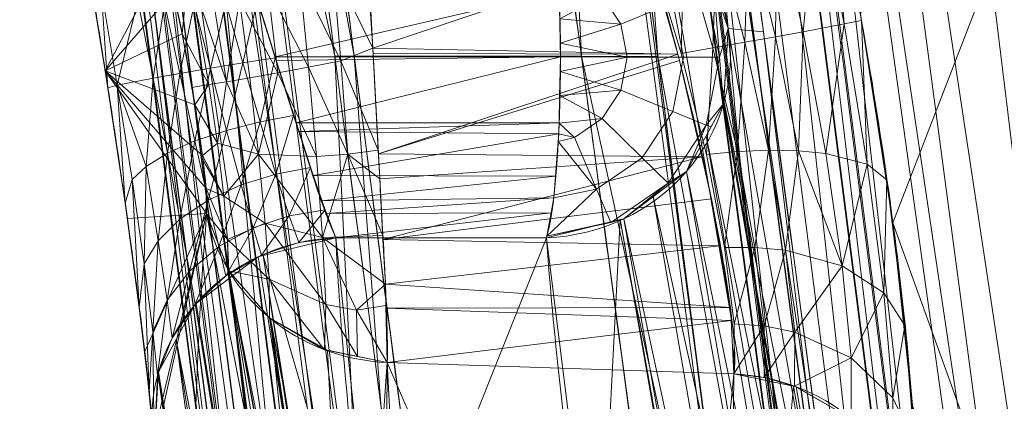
# Model space of a CAD drawing. Header units: millimetres. Extents: x -72 to 72, y -145 to 145.
# Tile 9 of 256: x -41.869 to -40.32, y -112.174 to -111.574. Entities that reach past the tile are written whole.
import ezdxf

# ---------------------------------------------------------------- set-up
doc = ezdxf.new("R2010")
doc.units = ezdxf.units.MM
doc.layers.add('1', color=7, linetype='CONTINUOUS')

msp = doc.modelspace()

# ---------------------------------------------------------------- linework, layer by layer
at = {"layer": '1', "color": 163, "linetype": 'Continuous', "lineweight": 13}
msp.add_line((-40.7457, -112.1314, 5.1684), (-41.2909, -112.1134, 5.1623), dxfattribs=at)
at = {"layer": '1', "color": 163, "linetype": 'Continuous', "lineweight": 13, "extrusion": (0.073791, -0.318364, 0.945092)}
msp.add_arc((-65.1973, -93.2293, 34.7942), 0.3, 355.3952, 75.6387, dxfattribs=at)
at = {"layer": '1', "color": 163, "linetype": 'Continuous', "lineweight": 13, "extrusion": (-0.994038, 0.000180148, 0.109038)}
msp.add_arc((111.6408, -2.0722, 41.0496), 0.3, 18.7621, 161.4283, dxfattribs=at)
at = {"layer": '1', "color": 163, "linetype": 'Continuous', "lineweight": 13, "extrusion": (0.023647, -0.319045, -0.947445)}
msp.add_arc((-49.1901, 103.3752, 32.3562), 0.3, 355.2959, 92.0163, dxfattribs=at)
at = {"layer": '1', "color": 163, "linetype": 'Continuous', "lineweight": 13, "extrusion": (-0.024155, -0.31922, -0.947373)}
msp.add_arc((-32.7248, 110.2148, 31.8957), 0.3, 87.9002, 165.3188, dxfattribs=at)
at = {"layer": '1', "color": 163, "linetype": 'Continuous', "lineweight": 13, "extrusion": (-0.017023, 0.31929, 0.947504)}
msp.add_arc((47.2765, 104.9195, -32.6152), 0.3, 269.1084, 6.0329, dxfattribs=at)
at = {"layer": '1', "color": 163, "linetype": 'Continuous', "lineweight": 13, "extrusion": (0.032839, 0.318854, 0.947235)}
msp.add_arc((29.0247, 111.5661, -32.1959), 0.3, 196.3899, 273.5709, dxfattribs=at)
at = {"layer": '1', "color": 163, "linetype": 'Continuous', "lineweight": 13}
for points in [[(-40.3406, -113.4484, -3.064), (-40.4923, -112.2846, -3.063), (-40.6503, -111.0481, -3.0618), (-40.8137, -109.742, -3.0603)], [(-41.8693, -109.8021, -2.4977), (-41.7029, -111.1121, -2.4962), (-41.5408, -112.3573, -2.4948), (-41.3847, -113.5353, -2.4936)], [(-40.7545, -111.588, 2.4082), (-40.8351, -111.24, 1.3772), (-40.8963, -110.8081, 0.0977), (-40.8721, -110.2955, -1.421)], [(-41.4856, -112.987, -2.0708), (-41.5982, -112.1421, -2.0717), (-41.7139, -111.2635, -2.0727), (-41.832, -110.3519, -2.0738)], [(-41.3585, -111.1467, 5.1634), (-41.3557, -111.1638, 5.2135), (-41.3485, -111.2137, 5.3081), (-41.3351, -111.3276, 5.4209), (-41.3218, -111.4711, 5.4925), (-41.3128, -111.6297, 5.5179), (-41.3051, -111.7884, 5.4923), (-41.2965, -111.9322, 5.4206), (-41.2911, -112.0464, 5.3073), (-41.2904, -112.0964, 5.2125), (-41.2909, -112.1134, 5.1623)], [(-40.7457, -112.1314, 5.1684), (-40.7443, -112.1224, 5.1952), (-40.7432, -112.0977, 5.2541), (-40.7494, -112.0327, 5.3493), (-40.7653, -111.9328, 5.4408), (-40.7935, -111.7926, 5.5099), (-40.8349, -111.6186, 5.5369), (-40.8887, -111.427, 5.4979), (-40.9511, -111.2459, 5.3786), (-40.9934, -111.1611, 5.2447), (-41.0131, -111.1353, 5.1673)], [(-40.5244, -112.8912, -1.4241), (-40.6434, -112.4691, -0.1818), (-40.7211, -112.0343, 1.0967), (-40.7545, -111.588, 2.4082)], [(-40.9268, -115.2364, -4.9675), (-41.0636, -114.9586, -4.1368), (-41.2924, -114.401, -2.4689), (-41.5089, -113.5613, 0.046), (-41.6066, -112.7198, 2.5674), (-41.5973, -112.1591, 4.2498), (-41.5752, -111.8792, 5.0907)]]:
    msp.add_open_spline(points, degree=3, dxfattribs=at)
for points, knots in [([(-41.0985, -113.4974, -2.7726), (-41.1099, -113.411, -2.7726), (-41.1214, -113.3246, -2.7726), (-41.1874, -112.8241, -2.7726), (-41.2417, -112.41, -2.7726), (-41.3496, -111.5816, -2.7726), (-41.4032, -111.1673, -2.7726), (-41.4989, -110.4239, -2.7725), (-41.5411, -110.0948, -2.7725), (-41.5831, -109.7656, -2.7725)], [0, 0, 0, 0, 0.069469, 0.069469, 0.402462, 0.402462, 0.735456, 0.735456, 1, 1, 1, 1]), ([(-41.0996, -109.7778, -2.7893), (-41.0903, -109.8515, -2.7893), (-41.0811, -109.9251, -2.7893), (-41.0199, -110.4133, -2.7893), (-40.9677, -110.8277, -2.7893), (-40.8397, -111.8353, -2.7892), (-40.7637, -112.4285, -2.7892), (-40.6668, -113.1762, -2.7892), (-40.6467, -113.3309, -2.7892), (-40.6265, -113.4856, -2.7892)], [0, 0, 0, 0, 0.059604, 0.059604, 0.394832, 0.394832, 0.874805, 0.874805, 1, 1, 1, 1]), ([(-40.8721, -110.2955, -1.421), (-40.8639, -110.357, -1.421), (-40.8557, -110.4186, -1.4211), (-40.7964, -110.8648, -1.4217), (-40.7451, -111.2494, -1.4222), (-40.6375, -112.0531, -1.4231), (-40.581, -112.4722, -1.4236), (-40.5244, -112.8912, -1.4241)], [0, 0, 0, 0, 0.071161, 0.071161, 0.515593, 0.515593, 1, 1, 1, 1]), ([(-41.5455, -110.3147, -1.7522), (-41.4955, -110.6995, -1.7522), (-41.4452, -111.0843, -1.7523), (-41.3894, -111.5098, -1.7523), (-41.384, -111.5505, -1.7523), (-41.3281, -111.9761, -1.7523), (-41.2773, -112.3608, -1.7523), (-41.2172, -112.8133, -1.7523), (-41.2082, -112.8812, -1.7523), (-41.1992, -112.949, -1.7523)], [0, 0, 0, 0, 0.438196, 0.438196, 0.484559, 0.484559, 0.922764, 0.922764, 1, 1, 1, 1]), ([(-40.8108, -112.93, -1.7387), (-40.8628, -112.5454, -1.7387), (-40.9146, -112.1608, -1.7387), (-40.9708, -111.7415, -1.7387), (-40.9754, -111.7069, -1.7387), (-41.0316, -111.2877, -1.7388), (-41.0828, -110.903, -1.7388), (-41.1421, -110.4567, -1.7388), (-41.1503, -110.3951, -1.7388), (-41.1585, -110.3335, -1.7388)], [0, 0, 0, 0, 0.444428, 0.444428, 0.484411, 0.484411, 0.928841, 0.928841, 1, 1, 1, 1]), ([(-40.7288, -110.8012, 5.2404), (-40.7232, -110.8149, 5.2809), (-40.711, -110.8478, 5.3602), (-40.6832, -110.9365, 5.5067), (-40.6429, -111.092, 5.6551), (-40.5917, -111.321, 5.7724), (-40.5433, -111.5762, 5.8089), (-40.502, -111.8327, 5.7726), (-40.4735, -112.0648, 5.6535), (-40.4608, -112.2239, 5.5042), (-40.4587, -112.3169, 5.3577), (-40.4603, -112.3512, 5.2781), (-40.4617, -112.3652, 5.2372)], [0, 0, 0, 0, 0.0625, 0.125, 0.25, 0.375, 0.5, 0.625, 0.75, 0.875, 0.9375, 1, 1, 1, 1]), ([(-41.8328, -111.1101, 2.6698), (-41.8304, -111.1201, 2.6996), (-41.825, -111.1445, 2.7576), (-41.8114, -111.2108, 2.8643), (-41.7899, -111.3253, 2.9729), (-41.7604, -111.4938, 3.0582), (-41.7302, -111.681, 3.0826), (-41.7021, -111.8676, 3.052), (-41.6796, -112.0347, 2.9619), (-41.6663, -112.1476, 2.8504), (-41.6601, -112.213, 2.7426), (-41.6584, -112.2371, 2.6842), (-41.6579, -112.2471, 2.6544)], [0, 0, 0, 0, 0.0625, 0.125, 0.25, 0.375, 0.5, 0.625, 0.75, 0.875, 0.9375, 1, 1, 1, 1]), ([(-41.3721, -111.9173, 2.5484), (-41.3743, -111.9123, 2.5635), (-41.3796, -111.9, 2.5929), (-41.3925, -111.8672, 2.6469), (-41.4109, -111.8122, 2.7038), (-41.436, -111.7295, 2.749), (-41.4658, -111.6387, 2.7682), (-41.4951, -111.5461, 2.7586), (-41.5189, -111.4596, 2.7199), (-41.5347, -111.4012, 2.6652), (-41.5435, -111.3667, 2.6114), (-41.5462, -111.354, 2.5818), (-41.547, -111.3488, 2.5666)], [0, 0, 0, 0, 0.0625, 0.125, 0.25, 0.375, 0.5, 0.625, 0.75, 0.875, 0.9375, 1, 1, 1, 1]), ([(-41.5752, -111.8792, 5.0907), (-41.5749, -111.8758, 5.1009), (-41.5746, -111.8677, 5.121), (-41.5753, -111.8453, 5.1581), (-41.5792, -111.8042, 5.1951), (-41.5878, -111.7431, 5.2166), (-41.5984, -111.6787, 5.2213), (-41.6098, -111.6146, 5.2154), (-41.6219, -111.5543, 5.1932), (-41.6317, -111.5141, 5.1566), (-41.6385, -111.4919, 5.12), (-41.6414, -111.4838, 5.1001), (-41.6428, -111.4804, 5.0899)], [0, 0, 0, 0, 0.0625, 0.125, 0.25, 0.375, 0.5, 0.625, 0.75, 0.875, 0.9375, 1, 1, 1, 1]), ([(-41.1649, -113.2325, -1.3547), (-41.1783, -113.1818, -1.2043), (-41.1911, -113.1311, -1.0538), (-41.2423, -112.9178, -0.4208), (-41.2747, -112.755, 0.0623), (-41.3267, -112.4293, 1.029), (-41.3462, -112.2664, 1.5126), (-41.3647, -112.0413, 2.1804), (-41.3688, -111.9793, 2.3644), (-41.3721, -111.9173, 2.5484)], [0, 0, 0, 0, 0.115865, 0.115865, 0.487314, 0.487314, 0.858752, 0.858752, 1, 1, 1, 1]), ([(-41.3721, -111.9173, 2.5484), (-41.3516, -111.9173, 2.5461), (-41.3311, -111.9173, 2.5439), (-41.2205, -111.9173, 2.5318), (-41.1305, -111.9174, 2.5219), (-41.0405, -111.9174, 2.512)], [0, 0, 0, 0, 0.18568, 0.18568, 1, 1, 1, 1]), ([(-41.0405, -111.9174, 2.512), (-41.0292, -112.0694, 2.0605), (-41.0127, -112.2214, 1.6091), (-40.9669, -112.5362, 0.6744), (-40.937, -112.6989, 0.1912), (-40.8741, -112.9794, -0.642), (-40.8442, -113.0974, -0.9923), (-40.8108, -113.2152, -1.3423)], [0, 0, 0, 0, 0.350922, 0.350922, 0.726968, 0.726968, 1, 1, 1, 1]), ([(-41.2909, -112.1134, 5.1623), (-41.2909, -112.1134, 5.1623), (-41.2909, -112.1134, 5.1623), (-41.3211, -112.5124, 3.9782), (-41.317, -112.9118, 2.7927), (-41.2364, -113.6735, 0.532), (-41.1663, -114.0362, -0.5445), (-40.9576, -114.7607, -2.6944), (-40.8184, -115.1227, -3.7689), (-40.642, -115.4828, -4.8374), (-40.642, -115.4828, -4.8374), (-40.642, -115.4828, -4.8374)], [0, 0, 0, 0, 0.000006, 0.000006, 0.354251, 0.354251, 0.676536, 0.676536, 0.999994, 0.999994, 1, 1, 1, 1]), ([(-40.1616, -115.4987, -4.8322), (-40.1616, -115.4987, -4.8321), (-40.1616, -115.4987, -4.8321), (-40.334, -115.1387, -3.7632), (-40.4683, -114.7766, -2.6882), (-40.6651, -114.0524, -0.5377), (-40.7282, -113.6899, 0.5389), (-40.7922, -112.9288, 2.7995), (-40.7868, -112.5298, 3.9848), (-40.7457, -112.1314, 5.1684), (-40.7457, -112.1314, 5.1684), (-40.7457, -112.1314, 5.1684)], [0, 0, 0, 0, 0.000006, 0.000006, 0.323497, 0.323497, 0.645757, 0.645757, 0.999994, 0.999994, 1, 1, 1, 1])]:
    msp.add_open_spline(points, degree=3, knots=knots, dxfattribs=at)
for points in [[(-40.6435, -109.0303, -5.1685), (-39.3392, -108.7523, -11.1659), (-40.0132, -114.1822, -5.2259)], [(-40.0132, -114.1822, -5.2259), (-40.74, -109.3768, -4.1421), (-40.6435, -109.0303, -5.1685)], [(-40.1326, -113.9336, -4.4932), (-40.7808, -109.5791, -3.543), (-40.74, -109.3768, -4.1421)], [(-40.74, -109.3768, -4.1421), (-40.0132, -114.1822, -5.2259), (-40.1326, -113.9336, -4.4932)], [(-40.3406, -113.4484, -3.064), (-40.8137, -109.742, -3.0603), (-40.7808, -109.5791, -3.543)], [(-40.7808, -109.5791, -3.543), (-40.1891, -113.8159, -4.1466), (-40.3406, -113.4484, -3.064)], [(-40.7808, -109.5791, -3.543), (-40.1326, -113.9336, -4.4932), (-40.1891, -113.8159, -4.1466)], [(-40.4318, -113.4602, -2.8718), (-40.9061, -109.7536, -2.8706), (-40.8428, -109.7457, -2.957)], [(-40.3687, -113.452, -2.9594), (-40.8428, -109.7457, -2.957), (-40.8418, -109.7456, -2.9604)], [(-40.8428, -109.7457, -2.957), (-40.3687, -113.452, -2.9594), (-40.4318, -113.4602, -2.8718)], [(-40.3677, -113.4519, -2.963), (-40.8418, -109.7456, -2.9604), (-40.8137, -109.742, -3.0603)], [(-40.8418, -109.7456, -2.9604), (-40.3677, -113.4519, -2.963), (-40.3687, -113.452, -2.9594)], [(-40.8137, -109.742, -3.0603), (-40.3406, -113.4484, -3.064), (-40.3677, -113.4519, -2.963)], [(-41.6826, -109.7783, -2.7504), (-41.5831, -109.7656, -2.7725), (-41.3429, -111.6318, -2.7726)], [(-41.3429, -111.6318, -2.7726), (-41.5831, -109.7656, -2.7725), (-41.0996, -109.7778, -2.7893), (-40.8654, -111.632, -2.7893)], [(-40.8654, -111.632, -2.7893), (-41.0996, -109.7778, -2.7893), (-40.9989, -109.7652, -2.8115)], [(-40.5217, -113.4719, -2.8125), (-40.9989, -109.7652, -2.8115), (-40.9955, -109.7648, -2.8123)], [(-40.9989, -109.7652, -2.8115), (-40.5252, -113.4724, -2.8117), (-40.8654, -111.632, -2.7893)], [(-40.5217, -113.4719, -2.8125), (-40.5252, -113.4724, -2.8117), (-40.9989, -109.7652, -2.8115)], [(-40.9955, -109.7648, -2.8123), (-40.9061, -109.7536, -2.8706), (-40.4318, -113.4602, -2.8718)], [(-40.9955, -109.7648, -2.8123), (-40.4318, -113.4602, -2.8718), (-40.5217, -113.4719, -2.8125)], [(-41.7768, -109.7903, -2.6906), (-41.6881, -109.779, -2.7492), (-41.2043, -113.5114, -2.7489)], [(-41.6881, -109.779, -2.7492), (-41.6826, -109.7783, -2.7504), (-41.1987, -113.5106, -2.7502), (-41.2043, -113.5114, -2.7489)], [(-41.3429, -111.6318, -2.7726), (-41.1987, -113.5106, -2.7502), (-41.6826, -109.7783, -2.7504)], [(-41.8692, -109.8021, -2.4976), (-41.8419, -109.7986, -2.5993), (-41.3584, -113.5318, -2.5965)], [(-41.8419, -109.7986, -2.5993), (-41.8411, -109.7985, -2.6022), (-41.3576, -113.5317, -2.5995)], [(-41.3576, -113.5317, -2.5995), (-41.3584, -113.5318, -2.5965), (-41.8419, -109.7986, -2.5993)], [(-41.8411, -109.7985, -2.6022), (-41.778, -109.7905, -2.6899), (-41.2947, -113.5233, -2.6886)], [(-41.2947, -113.5233, -2.6886), (-41.3576, -113.5317, -2.5995), (-41.8411, -109.7985, -2.6022)], [(-41.778, -109.7905, -2.6899), (-41.7768, -109.7903, -2.6906), (-41.2936, -113.5232, -2.6893), (-41.2947, -113.5233, -2.6886)], [(-41.2043, -113.5114, -2.7489), (-41.2936, -113.5232, -2.6893), (-41.7768, -109.7903, -2.6906)], [(-41.8693, -109.8021, -2.4977), (-41.3847, -113.5352, -2.4936), (-41.4856, -112.987, -2.0708)], [(-41.4856, -112.987, -2.0708), (-41.832, -110.3519, -2.0738), (-41.8693, -109.8021, -2.4977)], [(-41.3584, -113.5318, -2.5965), (-41.3847, -113.5353, -2.4936), (-41.8692, -109.8021, -2.4976)], [(-39.7376, -109.935, 12.0645), (-40.5465, -111.5654, 5.7966), (-40.4952, -111.8936, 5.7349)], [(-40.4952, -111.8936, 5.7349), (-38.2597, -118.0892, 10.0224), (-39.7376, -109.935, 12.0645)], [(-40.6036, -112.902, -1.6427), (-40.95, -110.3058, -1.6417), (-41.0438, -110.3183, -1.7112)], [(-40.9489, -110.3057, -1.6408), (-40.95, -110.3058, -1.6417), (-40.6036, -112.902, -1.6427)], [(-40.6024, -112.9018, -1.6418), (-40.8884, -110.2976, -1.5387), (-40.9489, -110.3057, -1.6408)], [(-40.9489, -110.3057, -1.6408), (-40.6036, -112.902, -1.6427), (-40.6024, -112.9018, -1.6418)], [(-40.6024, -112.9018, -1.6418), (-40.5417, -112.8936, -1.5409), (-40.8884, -110.2976, -1.5387)], [(-40.8884, -110.2976, -1.5387), (-40.5417, -112.8936, -1.5409), (-40.5411, -112.8935, -1.5368)], [(-40.5411, -112.8935, -1.5368), (-40.8879, -110.2976, -1.5346), (-40.8884, -110.2976, -1.5387)], [(-40.699, -111.5935, -1.4226), (-40.8721, -110.2955, -1.421), (-40.8879, -110.2976, -1.5346)], [(-40.699, -111.5935, -1.4226), (-40.8879, -110.2976, -1.5346), (-40.5411, -112.8935, -1.5368)], [(-40.8721, -110.2955, -1.421), (-40.7545, -111.588, 2.4082), (-40.7854, -111.4974, 2.4412)], [(-40.7545, -111.588, 2.4082), (-40.8721, -110.2955, -1.421), (-40.699, -111.5935, -1.4226)], [(-41.3733, -111.6319, -1.7523), (-41.5455, -110.3147, -1.7522), (-41.6541, -110.3288, -1.7786)], [(-40.9855, -111.6318, -1.7387), (-41.1585, -110.3335, -1.7388), (-41.5455, -110.3147, -1.7522), (-41.3733, -111.6319, -1.7523)], [(-41.0506, -110.3191, -1.7128), (-41.1585, -110.3335, -1.7388), (-40.9855, -111.6318, -1.7387)], [(-41.0438, -110.3183, -1.7112), (-41.0506, -110.3191, -1.7128), (-40.7036, -112.9155, -1.713), (-40.697, -112.9146, -1.7114)], [(-40.7036, -112.9155, -1.713), (-41.0506, -110.3191, -1.7128), (-40.9855, -111.6318, -1.7387)], [(-41.0438, -110.3183, -1.7112), (-40.697, -112.9146, -1.7114), (-40.6036, -112.902, -1.6427)], [(-41.661, -110.3297, -1.7803), (-41.7552, -110.3419, -1.8507), (-41.4078, -112.9767, -1.8497)], [(-41.314, -112.9642, -1.7801), (-41.3072, -112.9633, -1.7784), (-41.6541, -110.3288, -1.7786), (-41.661, -110.3297, -1.7803)], [(-41.4078, -112.9767, -1.8497), (-41.314, -112.9642, -1.7801), (-41.661, -110.3297, -1.7803)], [(-41.3733, -111.6319, -1.7523), (-41.6541, -110.3288, -1.7786), (-41.3072, -112.9633, -1.7784)], [(-41.8171, -110.35, -1.9592), (-41.8317, -110.3519, -2.0738), (-41.4856, -112.987, -2.0708)], [(-41.8165, -110.3499, -1.955), (-41.8171, -110.35, -1.9592), (-41.47, -112.985, -1.957)], [(-41.4856, -112.987, -2.0708), (-41.47, -112.985, -1.957), (-41.8171, -110.35, -1.9592)], [(-41.7564, -110.3421, -1.8516), (-41.8165, -110.3499, -1.955), (-41.4694, -112.9849, -1.9529)], [(-41.47, -112.985, -1.957), (-41.4694, -112.9849, -1.9529), (-41.8165, -110.3499, -1.955)], [(-41.409, -112.9769, -1.8506), (-41.4078, -112.9767, -1.8497), (-41.7552, -110.3419, -1.8507), (-41.7564, -110.3421, -1.8516)], [(-41.4694, -112.9849, -1.9529), (-41.409, -112.9769, -1.8506), (-41.7564, -110.3421, -1.8516)], [(-40.5922, -111.3269, 5.7552), (-40.6148, -111.3648, 5.6571), (-40.572, -111.5811, 5.6969)], [(-40.572, -111.5811, 5.6969), (-40.5447, -111.5755, 5.7968), (-40.5922, -111.3269, 5.7552)], [(-40.6148, -111.3648, 5.6571), (-40.6781, -111.407, 5.5699), (-40.6363, -111.5932, 5.6074)], [(-40.6363, -111.5932, 5.6074), (-40.572, -111.5811, 5.6969), (-40.6148, -111.3648, 5.6571)], [(-40.6781, -111.407, 5.5699), (-40.7226, -111.4269, 5.5373), (-40.68, -111.6011, 5.5729)], [(-40.68, -111.6011, 5.5729), (-40.6363, -111.5932, 5.6074), (-40.6781, -111.407, 5.5699)], [(-41.6428, -111.4804, 5.0899), (-41.7723, -111.4267, 3.0211), (-41.7346, -111.6548, 3.0733)], [(-40.7226, -111.4269, 5.5373), (-40.7725, -111.4445, 5.5144), (-40.7283, -111.6099, 5.5478)], [(-40.7283, -111.6099, 5.5478), (-40.68, -111.6011, 5.5729), (-40.7226, -111.4269, 5.5373)], [(-40.7725, -111.4445, 5.5144), (-40.8245, -111.4591, 5.5017), (-40.7786, -111.6188, 5.5324)], [(-40.7786, -111.6188, 5.5324), (-40.7283, -111.6099, 5.5478), (-40.7725, -111.4445, 5.5144)], [(-41.544, -111.6722, 5.3748), (-41.5778, -111.4606, 5.3248), (-41.6035, -111.4952, 5.2832)], [(-41.5237, -111.5432, 5.4064), (-41.5778, -111.4606, 5.3248), (-41.544, -111.6722, 5.3748)], [(-40.8245, -111.4591, 5.5017), (-40.8759, -111.4703, 5.4985), (-40.8283, -111.6276, 5.5263)], [(-40.8283, -111.6276, 5.5263), (-40.7786, -111.6188, 5.5324), (-40.8245, -111.4591, 5.5017)], [(-41.7346, -111.6548, 3.0733), (-41.6276, -111.5313, 5.1709), (-41.6428, -111.4804, 5.0899)], [(-41.3135, -111.6191, 5.5093), (-41.3229, -111.4792, 5.4771), (-41.3766, -111.4908, 5.4763)], [(-40.8779, -111.4725, 5.492), (-41.323, -111.4774, 5.4767), (-41.3135, -111.6191, 5.5093)], [(-41.3135, -111.6191, 5.5093), (-40.8339, -111.6285, 5.524), (-40.8779, -111.4725, 5.492)], [(-40.8897, -111.475, 2.6134), (-40.8418, -111.5478, 2.6134), (-40.9236, -111.5812, 2.6826), (-40.9527, -111.5369, 2.6826)], [(-41.7305, -111.6815, 3.0734), (-41.7601, -111.4992, 3.0466), (-41.7411, -111.5258, 2.9468)], [(-41.6276, -111.5313, 5.1709), (-41.6135, -111.5964, 5.2076), (-41.6035, -111.4952, 5.2832)], [(-41.5715, -111.6765, 5.3282), (-41.6035, -111.4952, 5.2832), (-41.6135, -111.5964, 5.2076)], [(-41.6035, -111.4952, 5.2832), (-41.5715, -111.6765, 5.3282), (-41.544, -111.6722, 5.3748)], [(-41.3639, -111.639, 5.4945), (-41.3766, -111.4908, 5.4763), (-41.4288, -111.506, 5.4629)], [(-41.3766, -111.4908, 5.4763), (-41.3639, -111.639, 5.4945), (-41.3135, -111.6191, 5.5093)], [(-41.4147, -111.6488, 5.4778), (-41.4288, -111.506, 5.4629), (-41.4789, -111.5237, 5.4394)], [(-41.4288, -111.506, 5.4629), (-41.4147, -111.6488, 5.4778), (-41.3639, -111.639, 5.4945)], [(-41.7157, -111.6771, 2.9666), (-41.7411, -111.5258, 2.9468), (-41.6833, -111.5443, 2.8524)], [(-41.7411, -111.5258, 2.9468), (-41.7157, -111.6771, 2.9666), (-41.7305, -111.6815, 3.0734)], [(-41.7346, -111.6548, 3.0733), (-41.6135, -111.5964, 5.2076), (-41.6276, -111.5313, 5.1709)], [(-41.4634, -111.658, 5.4517), (-41.4789, -111.5237, 5.4394), (-41.5237, -111.5432, 5.4064)], [(-41.4674, -111.6329, 2.7625), (-41.4994, -111.5289, 2.7461), (-41.0207, -111.5292, 2.6924)], [(-41.4789, -111.5237, 5.4394), (-41.4634, -111.658, 5.4517), (-41.4147, -111.6488, 5.4778)], [(-41.0207, -111.5292, 2.6924), (-41.0183, -111.6328, 2.7143), (-41.4674, -111.6329, 2.7625)], [(-40.7893, -111.5263, 2.5165), (-40.7683, -111.6333, 2.5165), (-40.825, -111.6333, 2.6134), (-40.8418, -111.5478, 2.6134)], [(-40.7683, -111.6333, 2.5165), (-40.7893, -111.5263, 2.5165), (-40.7773, -111.5212, 2.4325)], [(-40.7773, -111.5212, 2.4325), (-40.7545, -111.588, 2.4082), (-40.7683, -111.6333, 2.5165)], [(-41.6833, -111.5443, 2.8524), (-41.6593, -111.6662, 2.8657), (-41.7157, -111.6771, 2.9666)], [(-41.6593, -111.6662, 2.8657), (-41.6833, -111.5443, 2.8524), (-41.6417, -111.5489, 2.8139)], [(-41.6417, -111.5489, 2.8139), (-41.6173, -111.6589, 2.8252), (-41.6593, -111.6662, 2.8657)], [(-41.6173, -111.6589, 2.8252), (-41.6417, -111.5489, 2.8139), (-41.5946, -111.55, 2.7839)], [(-41.5692, -111.6507, 2.7942), (-41.5946, -111.55, 2.7839), (-41.5448, -111.5479, 2.7632)], [(-41.5448, -111.5479, 2.7632), (-41.5182, -111.6424, 2.7738), (-41.5692, -111.6507, 2.7942)], [(-41.5182, -111.6424, 2.7738), (-41.5448, -111.5479, 2.7632), (-41.495, -111.5431, 2.7518)], [(-41.544, -111.6722, 5.3748), (-41.5074, -111.6659, 5.4168), (-41.5237, -111.5432, 5.4064)], [(-41.5237, -111.5432, 5.4064), (-41.5074, -111.6659, 5.4168), (-41.4634, -111.658, 5.4517)], [(-41.495, -111.5431, 2.7518), (-41.4671, -111.6342, 2.7635), (-41.5182, -111.6424, 2.7738)], [(-41.0196, -111.5732, 2.7017), (-40.9527, -111.5369, 2.6826), (-40.9236, -111.5812, 2.6826)], [(-40.8418, -111.5478, 2.6134), (-40.825, -111.6333, 2.6134), (-40.9133, -111.6333, 2.6826), (-40.9236, -111.5812, 2.6826)], [(-41.5946, -111.55, 2.7839), (-41.5692, -111.6507, 2.7942), (-41.6173, -111.6589, 2.8252)], [(-40.9236, -111.5812, 2.6826), (-41.0188, -111.6113, 2.7098), (-41.0196, -111.5732, 2.7017)], [(-40.5447, -111.5755, 5.7968), (-40.572, -111.5811, 5.6969), (-40.5358, -111.8013, 5.6643)], [(-40.5358, -111.8013, 5.6643), (-40.5049, -111.8261, 5.7571), (-40.5447, -111.5755, 5.7968)], [(-41.0188, -111.6113, 2.7098), (-40.9236, -111.5812, 2.6826), (-40.9133, -111.6333, 2.6826)], [(-40.7683, -111.6333, 2.5165), (-40.7545, -111.588, 2.4082), (-40.7619, -111.7069, 2.4481)], [(-40.7616, -111.7015, 2.4463), (-40.7545, -111.588, 2.4082), (-40.5244, -112.8912, -1.4241)], [(-40.699, -111.5935, -1.4226), (-40.5244, -112.8912, -1.4241), (-40.7545, -111.588, 2.4082)], [(-40.5411, -112.8935, -1.5368), (-40.5244, -112.8912, -1.4241), (-40.699, -111.5935, -1.4226)], [(-40.6363, -111.5932, 5.6074), (-40.68, -111.6011, 5.5729), (-40.6438, -111.7805, 5.5487)], [(-40.6438, -111.7805, 5.5487), (-40.6009, -111.7845, 5.5812), (-40.6363, -111.5932, 5.6074)], [(-40.572, -111.5811, 5.6969), (-40.6363, -111.5932, 5.6074), (-40.6009, -111.7845, 5.5812)], [(-40.6009, -111.7845, 5.5812), (-40.5358, -111.8013, 5.6643), (-40.572, -111.5811, 5.6969)], [(-41.5935, -111.7083, 5.2185), (-41.6135, -111.5964, 5.2076), (-41.7346, -111.6548, 3.0733)], [(-41.6135, -111.5964, 5.2076), (-41.5984, -111.6809, 5.2159), (-41.5715, -111.6765, 5.3282)], [(-40.9133, -111.6333, 2.6826), (-41.0183, -111.6328, 2.7143), (-41.0188, -111.6113, 2.7098)], [(-40.7283, -111.6099, 5.5478), (-40.7786, -111.6188, 5.5324), (-40.7401, -111.7817, 5.5088)], [(-40.7401, -111.7817, 5.5088), (-40.6911, -111.7796, 5.5244), (-40.7283, -111.6099, 5.5478)], [(-40.68, -111.6011, 5.5729), (-40.7283, -111.6099, 5.5478), (-40.6911, -111.7796, 5.5244)], [(-40.6911, -111.7796, 5.5244), (-40.6438, -111.7805, 5.5487), (-40.68, -111.6011, 5.5729)], [(-41.3052, -111.7793, 5.479), (-41.3135, -111.6191, 5.5093), (-41.3639, -111.639, 5.4945)], [(-41.3135, -111.6191, 5.5093), (-41.313, -111.6277, 5.5077), (-40.8339, -111.6285, 5.524)], [(-40.7786, -111.6188, 5.5324), (-40.8283, -111.6276, 5.5263), (-40.7885, -111.7864, 5.5016)], [(-40.7885, -111.7864, 5.5016), (-40.7401, -111.7817, 5.5088), (-40.7786, -111.6188, 5.5324)], [(-41.544, -111.7484, 2.771), (-41.5692, -111.6507, 2.7942), (-41.5182, -111.6424, 2.7738)], [(-41.5182, -111.6424, 2.7738), (-41.4911, -111.7349, 2.7529), (-41.544, -111.7484, 2.771)], [(-41.4911, -111.7349, 2.7529), (-41.5182, -111.6424, 2.7738), (-41.4671, -111.6342, 2.7635)], [(-41.4671, -111.6342, 2.7635), (-41.4383, -111.725, 2.7452), (-41.4911, -111.7349, 2.7529)], [(-41.4658, -111.6383, 2.7634), (-41.4674, -111.6329, 2.7625), (-41.0183, -111.6328, 2.7143)], [(-41.4342, -111.7366, 2.739), (-41.4658, -111.6383, 2.7634), (-41.0183, -111.6328, 2.7143)], [(-41.0183, -111.6328, 2.7143), (-41.0207, -111.7365, 2.6928), (-41.4342, -111.7366, 2.739)], [(-41.3528, -111.786, 5.4717), (-41.3639, -111.639, 5.4945), (-41.4147, -111.6488, 5.4778)], [(-41.3733, -111.6319, -1.7523), (-41.1992, -112.949, -1.7523), (-40.8108, -112.93, -1.7387), (-40.9855, -111.6318, -1.7387)], [(-41.3072, -112.9633, -1.7784), (-41.1992, -112.949, -1.7523), (-41.3733, -111.6319, -1.7523)], [(-41.3639, -111.639, 5.4945), (-41.3528, -111.786, 5.4717), (-41.3052, -111.7793, 5.479)], [(-41.3429, -111.6318, -2.7726), (-41.0985, -113.4974, -2.7726), (-41.1987, -113.5106, -2.7502)], [(-40.8654, -111.632, -2.7893), (-40.6265, -113.4856, -2.7892), (-41.0985, -113.4974, -2.7726), (-41.3429, -111.6318, -2.7726)], [(-40.8339, -111.6285, 5.524), (-41.313, -111.6277, 5.5077), (-41.3049, -111.7852, 5.4779)], [(-41.3049, -111.7852, 5.4779), (-40.831, -111.6387, 5.5261), (-40.8339, -111.6285, 5.524)], [(-41.3049, -111.7852, 5.4779), (-40.7962, -111.7899, 5.4916), (-40.831, -111.6387, 5.5261)], [(-41.0188, -111.6558, 2.7095), (-41.0183, -111.6328, 2.7143), (-40.9133, -111.6333, 2.6826)], [(-40.9133, -111.6333, 2.6826), (-40.9236, -111.6854, 2.6826), (-41.0188, -111.6558, 2.7095)], [(-40.9855, -111.6318, -1.7387), (-40.8108, -112.93, -1.7387), (-40.7036, -112.9155, -1.713)], [(-40.825, -111.6333, 2.6134), (-40.8418, -111.7188, 2.6134), (-40.9236, -111.6854, 2.6826), (-40.9133, -111.6333, 2.6826)], [(-40.5252, -113.4724, -2.8117), (-40.6265, -113.4856, -2.7892), (-40.8654, -111.632, -2.7893)], [(-40.7683, -111.6333, 2.5165), (-40.7893, -111.7403, 2.5165), (-40.8418, -111.7188, 2.6134), (-40.825, -111.6333, 2.6134)], [(-40.7893, -111.7403, 2.5165), (-40.7683, -111.6333, 2.5165), (-40.7619, -111.7069, 2.4481)], [(-41.7346, -111.6548, 3.0733), (-41.6998, -111.887, 3.0338), (-41.5752, -111.8792, 5.0907)], [(-41.5752, -111.8792, 5.0907), (-41.576, -111.8399, 5.1605), (-41.7346, -111.6548, 3.0733)], [(-41.576, -111.8399, 5.1605), (-41.5817, -111.7878, 5.1989), (-41.7346, -111.6548, 3.0733)], [(-41.5817, -111.7878, 5.1989), (-41.5935, -111.7083, 5.2185), (-41.7346, -111.6548, 3.0733)], [(-41.5936, -111.7651, 2.7997), (-41.6173, -111.6589, 2.8252), (-41.5692, -111.6507, 2.7942)], [(-41.5692, -111.6507, 2.7942), (-41.544, -111.7484, 2.771), (-41.5936, -111.7651, 2.7997)], [(-41.4634, -111.658, 5.4517), (-41.5074, -111.6659, 5.4168), (-41.4935, -111.7858, 5.3943)], [(-41.4935, -111.7858, 5.3943), (-41.4024, -111.7894, 5.4537), (-41.4634, -111.658, 5.4517)], [(-41.4024, -111.7894, 5.4537), (-41.4147, -111.6488, 5.4778), (-41.4634, -111.658, 5.4517)], [(-41.4147, -111.6488, 5.4778), (-41.4024, -111.7894, 5.4537), (-41.3528, -111.786, 5.4717)], [(-41.0197, -111.6937, 2.7017), (-41.0188, -111.6558, 2.7095), (-40.9236, -111.6854, 2.6826)], [(-41.6702, -111.805, 2.8849), (-41.7157, -111.6771, 2.9666), (-41.6593, -111.6662, 2.8657)], [(-41.6593, -111.6662, 2.8657), (-41.6367, -111.7844, 2.8384), (-41.6702, -111.805, 2.8849)], [(-41.6367, -111.7844, 2.8384), (-41.6593, -111.6662, 2.8657), (-41.6173, -111.6589, 2.8252)], [(-41.6173, -111.6589, 2.8252), (-41.5936, -111.7651, 2.7997), (-41.6367, -111.7844, 2.8384)], [(-41.544, -111.6722, 5.3748), (-41.5715, -111.6765, 5.3282), (-41.5583, -111.7684, 5.3119)], [(-41.5583, -111.7684, 5.3119), (-41.4935, -111.7858, 5.3943), (-41.544, -111.6722, 5.3748)], [(-41.4935, -111.7858, 5.3943), (-41.5074, -111.6659, 5.4168), (-41.544, -111.6722, 5.3748)], [(-41.7035, -111.8631, 3.0402), (-41.7305, -111.6815, 3.0734), (-41.7157, -111.6771, 2.9666)], [(-41.6702, -111.805, 2.8849), (-41.6925, -111.8258, 2.9363), (-41.7157, -111.6771, 2.9666)], [(-41.7157, -111.6771, 2.9666), (-41.6925, -111.8258, 2.9363), (-41.7035, -111.8631, 3.0402)], [(-41.5715, -111.6765, 5.3282), (-41.5984, -111.6809, 5.2159), (-41.5935, -111.7083, 5.2185)], [(-41.5583, -111.7684, 5.3119), (-41.5715, -111.6765, 5.3282), (-41.5935, -111.7083, 5.2185)], [(-40.9236, -111.6854, 2.6826), (-40.9527, -111.7298, 2.6826), (-41.0197, -111.6937, 2.7017)], [(-40.8418, -111.7188, 2.6134), (-40.8897, -111.7916, 2.6134), (-40.9527, -111.7298, 2.6826), (-40.9236, -111.6854, 2.6826)], [(-41.0207, -111.7371, 2.6927), (-41.0197, -111.6937, 2.7017), (-40.9527, -111.7298, 2.6826)], [(-40.7619, -111.7069, 2.4481), (-40.7616, -111.7015, 2.4463), (-40.5354, -113.0022, -1.3877)], [(-40.5244, -112.8912, -1.4241), (-40.5354, -113.0022, -1.3877), (-40.7616, -111.7015, 2.4463)], [(-41.5583, -111.7684, 5.3119), (-41.5935, -111.7083, 5.2185), (-41.5817, -111.7878, 5.1989)], [(-40.7893, -111.7403, 2.5165), (-40.8492, -111.8314, 2.5165), (-40.8897, -111.7916, 2.6134), (-40.8418, -111.7188, 2.6134)], [(-40.7619, -111.7069, 2.4481), (-40.7815, -111.7427, 2.4597), (-40.7893, -111.7403, 2.5165)], [(-40.7892, -111.7568, 2.4642), (-40.7619, -111.7069, 2.4481), (-40.5359, -113.0073, -1.3861)], [(-40.5354, -113.0022, -1.3877), (-40.5359, -113.0073, -1.3861), (-40.7619, -111.7069, 2.4481)], [(-41.5211, -111.8342, 2.7194), (-41.544, -111.7484, 2.771), (-41.4911, -111.7349, 2.7529)], [(-41.4911, -111.7349, 2.7529), (-41.4662, -111.8171, 2.7051), (-41.5211, -111.8342, 2.7194)], [(-41.4662, -111.8171, 2.7051), (-41.4911, -111.7349, 2.7529), (-41.4383, -111.725, 2.7452)], [(-41.4383, -111.725, 2.7452), (-41.4116, -111.807, 2.7001), (-41.4662, -111.8171, 2.7051)], [(-40.9527, -111.7298, 2.6826), (-40.9965, -111.7598, 2.6826), (-41.0207, -111.7371, 2.6927)], [(-40.8897, -111.7916, 2.6134), (-40.9616, -111.8409, 2.6134), (-40.9965, -111.7598, 2.6826), (-40.9527, -111.7298, 2.6826)], [(-41.5727, -111.8581, 2.7435), (-41.5936, -111.7651, 2.7997), (-41.544, -111.7484, 2.771)], [(-41.544, -111.7484, 2.771), (-41.5211, -111.8342, 2.7194), (-41.5727, -111.8581, 2.7435)], [(-41.4298, -111.7502, 2.7356), (-41.4342, -111.7366, 2.739), (-41.0207, -111.7365, 2.6928)], [(-41.4298, -111.7502, 2.7356), (-41.0207, -111.7365, 2.6928), (-41.021, -111.7538, 2.6892)], [(-41.4077, -111.8193, 2.6828), (-41.4298, -111.7502, 2.7356), (-41.021, -111.7538, 2.6892)], [(-41.021, -111.7538, 2.6892), (-41.0207, -111.7371, 2.6927), (-40.9965, -111.7598, 2.6826)], [(-40.82, -111.813, 2.4823), (-40.8492, -111.8314, 2.5165), (-40.7893, -111.7403, 2.5165)], [(-40.7893, -111.7403, 2.5165), (-40.7815, -111.7427, 2.4597), (-40.82, -111.813, 2.4823)], [(-41.6172, -111.8881, 2.7768), (-41.6367, -111.7844, 2.8384), (-41.5936, -111.7651, 2.7997)], [(-41.5936, -111.7651, 2.7997), (-41.5727, -111.8581, 2.7435), (-41.6172, -111.8881, 2.7768)], [(-41.021, -111.7538, 2.6892), (-41.0262, -111.8203, 2.6419), (-41.4077, -111.8193, 2.6828)], [(-40.9616, -111.8409, 2.6134), (-41.0289, -111.8544, 2.6177), (-41.022, -111.7659, 2.6806)], [(-40.9965, -111.7598, 2.6826), (-41.022, -111.7659, 2.6806), (-41.021, -111.7538, 2.6892)], [(-41.022, -111.7659, 2.6806), (-40.9965, -111.7598, 2.6826), (-40.9616, -111.8409, 2.6134)], [(-40.82, -111.813, 2.4823), (-40.7892, -111.7568, 2.4642), (-40.5638, -113.056, -1.3723)], [(-40.5359, -113.0073, -1.3861), (-40.5638, -113.056, -1.3723), (-40.7892, -111.7568, 2.4642)], [(-41.5817, -111.7878, 5.1989), (-41.5483, -111.8517, 5.2713), (-41.5583, -111.7684, 5.3119)], [(-41.4935, -111.7858, 5.3943), (-41.5583, -111.7684, 5.3119), (-41.5483, -111.8517, 5.2713)], [(-41.3029, -111.8246, 5.4704), (-41.3052, -111.7793, 5.479), (-41.3528, -111.786, 5.4717)], [(-40.7401, -111.7817, 5.5088), (-40.7885, -111.7864, 5.5016), (-40.7602, -111.9327, 5.4286)], [(-40.7602, -111.9327, 5.4286), (-40.7125, -111.9324, 5.4351), (-40.7401, -111.7817, 5.5088)], [(-40.6911, -111.7796, 5.5244), (-40.7401, -111.7817, 5.5088), (-40.7125, -111.9324, 5.4351)], [(-40.7125, -111.9324, 5.4351), (-40.6643, -111.9369, 5.4484), (-40.6911, -111.7796, 5.5244)], [(-40.6438, -111.7805, 5.5487), (-40.6911, -111.7796, 5.5244), (-40.6643, -111.9369, 5.4484)], [(-40.6643, -111.9369, 5.4484), (-40.5752, -111.9614, 5.496), (-40.6438, -111.7805, 5.5487)], [(-40.5752, -111.9614, 5.496), (-40.6009, -111.7845, 5.5812), (-40.6438, -111.7805, 5.5487)], [(-41.6514, -111.9223, 2.8173), (-41.6702, -111.805, 2.8849), (-41.6367, -111.7844, 2.8384)], [(-41.6367, -111.7844, 2.8384), (-41.6172, -111.8881, 2.7768), (-41.6514, -111.9223, 2.8173)], [(-41.5817, -111.7878, 5.1989), (-41.5808, -111.7958, 5.193), (-41.5483, -111.8517, 5.2713)], [(-41.5483, -111.8517, 5.2713), (-41.5808, -111.7958, 5.193), (-41.576, -111.8399, 5.1605)], [(-41.5483, -111.8517, 5.2713), (-41.4829, -111.8941, 5.3407), (-41.4935, -111.7858, 5.3943)], [(-41.3931, -111.9171, 5.3921), (-41.4024, -111.7894, 5.4537), (-41.4935, -111.7858, 5.3943)], [(-41.4935, -111.7858, 5.3943), (-41.4829, -111.8941, 5.3407), (-41.3931, -111.9171, 5.3921)], [(-41.3528, -111.786, 5.4717), (-41.4024, -111.7894, 5.4537), (-41.3931, -111.9171, 5.3921)], [(-41.3931, -111.9171, 5.3921), (-41.298, -111.9138, 5.411), (-41.3528, -111.786, 5.4717)], [(-41.3528, -111.786, 5.4717), (-41.298, -111.9138, 5.411), (-41.3029, -111.8246, 5.4704)], [(-40.7962, -111.7899, 5.4916), (-41.3049, -111.7852, 5.4779), (-41.3029, -111.8246, 5.4704)], [(-40.7962, -111.7899, 5.4916), (-41.3029, -111.8246, 5.4704), (-41.2977, -111.9202, 5.4067)], [(-41.2977, -111.9202, 5.4067), (-40.781, -111.856, 5.4764), (-40.7962, -111.7899, 5.4916)], [(-40.8492, -111.8314, 2.5165), (-40.9392, -111.893, 2.5165), (-40.9616, -111.8409, 2.6134), (-40.8897, -111.7916, 2.6134)], [(-40.5358, -111.8013, 5.6643), (-40.6009, -111.7845, 5.5812), (-40.5752, -111.9614, 5.496)], [(-41.6734, -111.9583, 2.8623), (-41.6925, -111.8258, 2.9363), (-41.6702, -111.805, 2.8849)], [(-41.6702, -111.805, 2.8849), (-41.6514, -111.9223, 2.8173), (-41.6734, -111.9583, 2.8623)], [(-41.4452, -111.8826, 2.6356), (-41.4662, -111.8171, 2.7051), (-41.4116, -111.807, 2.7001)], [(-41.4116, -111.807, 2.7001), (-41.3889, -111.8734, 2.633), (-41.4452, -111.8826, 2.6356)], [(-40.8492, -111.8314, 2.5165), (-40.82, -111.813, 2.4823), (-40.9187, -111.8875, 2.505)], [(-40.8723, -111.8524, 2.4943), (-40.82, -111.813, 2.4823), (-40.5951, -113.1107, -1.3569)], [(-40.5638, -113.056, -1.3723), (-40.5951, -113.1107, -1.3569), (-40.82, -111.813, 2.4823)], [(-40.5752, -111.9614, 5.496), (-40.5096, -112.0036, 5.5653), (-40.5358, -111.8013, 5.6643)], [(-40.5049, -111.8261, 5.7571), (-40.5358, -111.8013, 5.6643), (-40.5096, -112.0036, 5.5653)], [(-41.6813, -112.0269, 2.9533), (-41.7035, -111.8631, 3.0402), (-41.6925, -111.8258, 2.9363)], [(-41.6925, -111.8258, 2.9363), (-41.6734, -111.9583, 2.8623), (-41.6813, -112.0269, 2.9533)], [(-41.5022, -111.9018, 2.6454), (-41.5211, -111.8342, 2.7194), (-41.4662, -111.8171, 2.7051)], [(-41.4662, -111.8171, 2.7051), (-41.4452, -111.8826, 2.6356), (-41.5022, -111.9018, 2.6454)], [(-41.3949, -111.8592, 2.6523), (-41.4077, -111.8193, 2.6828), (-41.0262, -111.8203, 2.6419)], [(-41.3949, -111.8592, 2.6523), (-41.0262, -111.8203, 2.6419), (-41.0289, -111.8544, 2.6177)], [(-40.5096, -112.0036, 5.5653), (-40.4765, -112.055, 5.643), (-40.5049, -111.8261, 5.7571)], [(-41.5424, -111.92, 5.207), (-41.576, -111.8399, 5.1605), (-41.5752, -111.8793, 5.0907)], [(-41.576, -111.8399, 5.1605), (-41.5424, -111.92, 5.207), (-41.5483, -111.8517, 5.2713)], [(-41.5559, -111.9312, 2.663), (-41.5727, -111.8581, 2.7435), (-41.5211, -111.8342, 2.7194)], [(-41.5211, -111.8342, 2.7194), (-41.5022, -111.9018, 2.6454), (-41.5559, -111.9312, 2.663)], [(-41.0401, -111.915, 2.516), (-41.0289, -111.8544, 2.6177), (-40.9616, -111.8409, 2.6134)], [(-40.9616, -111.8409, 2.6134), (-40.9392, -111.893, 2.5165), (-41.0401, -111.915, 2.516)], [(-40.9187, -111.8875, 2.505), (-40.9392, -111.893, 2.5165), (-40.8492, -111.8314, 2.5165)], [(-41.6022, -111.9699, 2.6879), (-41.6172, -111.8881, 2.7768), (-41.5727, -111.8581, 2.7435)], [(-41.5727, -111.8581, 2.7435), (-41.5559, -111.9312, 2.663), (-41.6022, -111.9699, 2.6879)], [(-41.4829, -111.8941, 5.3407), (-41.5483, -111.8517, 5.2713), (-41.5424, -111.92, 5.207)], [(-41.3872, -111.8789, 2.6172), (-41.3949, -111.8592, 2.6523), (-41.0289, -111.8544, 2.6177)], [(-41.0289, -111.8544, 2.6177), (-41.0333, -111.8782, 2.5777), (-41.3872, -111.8789, 2.6172)], [(-41.2977, -111.9202, 5.4067), (-40.768, -111.93, 5.4211), (-40.781, -111.856, 5.4764)], [(-40.9187, -111.8875, 2.505), (-40.8723, -111.8524, 2.4943), (-40.6464, -113.1495, -1.3488)], [(-40.5951, -113.1107, -1.3569), (-40.6464, -113.1495, -1.3488), (-40.8723, -111.8524, 2.4943)], [(-41.43, -111.9249, 2.5499), (-41.4452, -111.8826, 2.6356), (-41.3889, -111.8734, 2.633)], [(-41.3889, -111.8734, 2.633), (-41.3721, -111.9173, 2.5484), (-41.43, -111.9249, 2.5499)], [(-41.5752, -111.8792, 5.0907), (-41.6998, -111.887, 3.0338), (-41.6725, -112.0962, 2.8978)], [(-41.5752, -111.8792, 5.0907), (-41.6725, -112.0962, 2.8978), (-41.6589, -112.2307, 2.6983)], [(-41.5752, -111.8792, 5.0907), (-41.6589, -112.2307, 2.6983), (-41.6579, -112.2471, 2.6544)], [(-41.6579, -112.2471, 2.6544), (-40.9268, -115.2364, -4.9675), (-41.5752, -111.8792, 5.0907)], [(-41.6375, -112.0154, 2.7186), (-41.6514, -111.9223, 2.8173), (-41.6172, -111.8881, 2.7768)], [(-41.6172, -111.8881, 2.7768), (-41.6022, -111.9699, 2.6879), (-41.6375, -112.0154, 2.7186)], [(-41.2512, -113.5573, 0.0631), (-41.5411, -111.9671, 5.1194), (-41.5752, -111.8793, 5.0907)], [(-41.5752, -111.8793, 5.0907), (-41.5413, -111.9666, 5.1192), (-41.5424, -111.92, 5.207)], [(-41.4889, -111.9446, 2.5555), (-41.5022, -111.9018, 2.6454), (-41.4452, -111.8826, 2.6356)], [(-41.4452, -111.8826, 2.6356), (-41.43, -111.9249, 2.5499), (-41.4889, -111.9446, 2.5555)], [(-41.3721, -111.9173, 2.5484), (-41.3872, -111.8789, 2.6172), (-41.0333, -111.8782, 2.5777)], [(-41.0333, -111.8782, 2.5777), (-41.0405, -111.9174, 2.512), (-41.3721, -111.9173, 2.5484)], [(-40.9595, -112.5669, 0.5831), (-41.0405, -111.9174, 2.512), (-40.9243, -111.8888, 2.5053)], [(-40.9595, -112.5669, 0.5831), (-40.9243, -111.8888, 2.5053), (-40.6974, -113.1854, -1.3415)], [(-40.9187, -111.8875, 2.505), (-40.9387, -111.8924, 2.5061), (-40.9392, -111.893, 2.5165)], [(-40.6922, -113.1841, -1.3415), (-40.9243, -111.8888, 2.5053), (-40.9187, -111.8875, 2.505)], [(-40.6922, -113.1841, -1.3415), (-40.6974, -113.1854, -1.3415), (-40.9243, -111.8888, 2.5053)], [(-40.9187, -111.8875, 2.505), (-40.6464, -113.1495, -1.3488), (-40.6922, -113.1841, -1.3415)], [(-41.5448, -111.9772, 2.5655), (-41.5559, -111.9312, 2.663), (-41.5022, -111.9018, 2.6454)], [(-41.5022, -111.9018, 2.6454), (-41.4889, -111.9446, 2.5555), (-41.5448, -111.9772, 2.5655)], [(-41.5424, -111.92, 5.207), (-41.4768, -111.9826, 5.2569), (-41.4829, -111.8941, 5.3407)], [(-41.3876, -112.0221, 5.2936), (-41.3931, -111.9171, 5.3921), (-41.4829, -111.8941, 5.3407)], [(-41.4829, -111.8941, 5.3407), (-41.4768, -111.9826, 5.2569), (-41.3876, -112.0221, 5.2936)], [(-40.9387, -111.8924, 2.5061), (-41.0405, -111.9174, 2.512), (-41.0401, -111.915, 2.516)], [(-41.0401, -111.915, 2.516), (-40.9392, -111.893, 2.5165), (-40.9387, -111.8924, 2.5061)], [(-38.2597, -118.0892, 10.0224), (-40.4952, -111.8936, 5.7349), (-40.4648, -112.18, 5.5398)], [(-41.4768, -111.9826, 5.2569), (-41.5424, -111.92, 5.207), (-41.5403, -111.9692, 5.1201)], [(-41.5424, -111.92, 5.207), (-41.5413, -111.9666, 5.1192), (-41.5403, -111.9692, 5.1201)], [(-41.4864, -111.9452, 2.5557), (-41.3721, -111.9173, 2.5484), (-41.3033, -112.5755, 0.5952)], [(-41.2939, -111.9904, 5.36), (-41.298, -111.9138, 5.411), (-41.3931, -111.9171, 5.3921)], [(-41.2939, -111.9904, 5.36), (-41.3931, -111.9171, 5.3921), (-41.3393, -112.0313, 5.3051)], [(-41.3931, -111.9171, 5.3921), (-41.3876, -112.0221, 5.2936), (-41.3393, -112.0313, 5.3051)], [(-41.3033, -112.5755, 0.5952), (-41.3721, -111.9173, 2.5484), (-41.0405, -111.9174, 2.512)], [(-41.0405, -111.9174, 2.512), (-40.9595, -112.5669, 0.5831), (-41.3033, -112.5755, 0.5952)], [(-40.768, -111.93, 5.4211), (-41.2977, -111.9202, 5.4067), (-41.2939, -111.9904, 5.36)], [(-41.6596, -112.0644, 2.7528), (-41.6734, -111.9583, 2.8623), (-41.6514, -111.9223, 2.8173)], [(-41.6514, -111.9223, 2.8173), (-41.6375, -112.0154, 2.7186), (-41.6596, -112.0644, 2.7528)], [(-41.593, -112.0217, 2.5796), (-41.6022, -111.9699, 2.6879), (-41.5559, -111.9312, 2.663)], [(-41.5559, -111.9312, 2.663), (-41.5448, -111.9772, 2.5655), (-41.593, -112.0217, 2.5796)], [(-41.2939, -111.9904, 5.36), (-40.751, -112.0269, 5.3487), (-40.768, -111.93, 5.4211)], [(-40.7125, -111.9324, 5.4351), (-40.7602, -111.9327, 5.4286), (-40.7453, -112.0524, 5.315)], [(-40.7453, -112.0524, 5.315), (-40.6978, -112.0558, 5.3192), (-40.7125, -111.9324, 5.4351)], [(-40.6643, -111.9369, 5.4484), (-40.7125, -111.9324, 5.4351), (-40.6978, -112.0558, 5.3192)], [(-40.6978, -112.0558, 5.3192), (-40.6499, -112.0659, 5.3282), (-40.6643, -111.9369, 5.4484)], [(-40.5752, -111.9614, 5.496), (-40.6643, -111.9369, 5.4484), (-40.6499, -112.0659, 5.3282)], [(-41.2838, -113.2636, -1.3549), (-41.5391, -111.9809, 2.5668), (-41.4943, -111.9471, 2.5562)], [(-41.2838, -113.2636, -1.3549), (-41.4943, -111.9471, 2.5562), (-41.4864, -111.9452, 2.5557)], [(-41.4864, -111.9452, 2.5557), (-41.2764, -113.2616, -1.3549), (-41.2838, -113.2636, -1.3549)], [(-41.2764, -113.2616, -1.3549), (-41.4864, -111.9452, 2.5557), (-41.3033, -112.5755, 0.5952)], [(-41.6657, -112.1594, 2.8217), (-41.6813, -112.0269, 2.9533), (-41.6734, -111.9583, 2.8623)], [(-41.6734, -111.9583, 2.8623), (-41.6596, -112.0644, 2.7528), (-41.6657, -112.1594, 2.8217)], [(-41.5403, -111.9692, 5.1201), (-41.5411, -111.9671, 5.1194), (-41.2512, -113.5573, 0.0631)], [(-40.6499, -112.0659, 5.3282), (-40.5612, -112.1063, 5.3613), (-40.5752, -111.9614, 5.496)], [(-40.5096, -112.0036, 5.5653), (-40.5752, -111.9614, 5.496), (-40.5612, -112.1063, 5.3613)], [(-41.6296, -112.0751, 2.5969), (-41.6375, -112.0154, 2.7186), (-41.6022, -111.9699, 2.6879)], [(-41.6022, -111.9699, 2.6879), (-41.593, -112.0217, 2.5796), (-41.6296, -112.0751, 2.5969)], [(-41.3797, -113.3361, -1.3391), (-41.5918, -112.0207, 2.5793), (-41.5391, -111.9809, 2.5668)], [(-41.476, -112.0433, 5.1434), (-41.5403, -111.9692, 5.1201), (-41.2512, -113.5573, 0.0631)], [(-41.5403, -111.9692, 5.1201), (-41.476, -112.0433, 5.1434), (-41.4768, -111.9826, 5.2569)], [(-41.5391, -111.9809, 2.5668), (-41.328, -113.297, -1.3476), (-41.3797, -113.3361, -1.3391)], [(-41.2838, -113.2636, -1.3549), (-41.328, -113.297, -1.3476), (-41.5391, -111.9809, 2.5668)], [(-41.3896, -112.0933, 5.158), (-41.3876, -112.0221, 5.2936), (-41.4768, -111.9826, 5.2569)], [(-41.4768, -111.9826, 5.2569), (-41.476, -112.0433, 5.1434), (-41.3896, -112.0933, 5.158)], [(-41.3393, -112.0313, 5.3051), (-41.293, -112.024, 5.306), (-41.2939, -111.9904, 5.36)], [(-40.751, -112.0269, 5.3487), (-41.2939, -111.9904, 5.36), (-41.2929, -112.0281, 5.2994)], [(-40.5612, -112.1063, 5.3613), (-40.4955, -112.1688, 5.4103), (-40.5096, -112.0036, 5.5653)], [(-40.4765, -112.055, 5.643), (-40.5096, -112.0036, 5.5653), (-40.4955, -112.1688, 5.4103)], [(-41.6525, -112.1334, 2.6161), (-41.6596, -112.0644, 2.7528), (-41.6375, -112.0154, 2.7186)], [(-41.6375, -112.0154, 2.7186), (-41.6296, -112.0751, 2.5969), (-41.6525, -112.1334, 2.6161)], [(-41.381, -113.337, -1.3389), (-41.6232, -112.077, 2.5977), (-41.593, -112.0217, 2.5796)], [(-41.381, -113.337, -1.3389), (-41.593, -112.0217, 2.5796), (-41.5918, -112.0207, 2.5793)], [(-41.5918, -112.0207, 2.5793), (-41.3797, -113.3361, -1.3391), (-41.381, -113.337, -1.3389)], [(-41.3876, -112.0221, 5.2936), (-41.3896, -112.0933, 5.158), (-41.3378, -112.1038, 5.1603)], [(-41.3378, -112.1038, 5.1603), (-41.3393, -112.0313, 5.3051), (-41.3876, -112.0221, 5.2936)], [(-41.2909, -112.1134, 5.1623), (-41.293, -112.024, 5.306), (-41.3393, -112.0313, 5.3051)], [(-41.2929, -112.0281, 5.2994), (-40.75, -112.0473, 5.3135), (-40.751, -112.0269, 5.3487)], [(-40.75, -112.0473, 5.3135), (-41.2929, -112.0281, 5.2994), (-41.2909, -112.1134, 5.1623)], [(-41.4749, -112.044, 5.1436), (-41.476, -112.0433, 5.1434), (-41.2512, -113.5573, 0.0631)], [(-41.2512, -113.5573, 0.0631), (-40.8349, -115.4148, -4.8922), (-41.4749, -112.044, 5.1436)], [(-41.3007, -113.7855, 0.137), (-41.3849, -112.0942, 5.1582), (-41.4749, -112.044, 5.1436)], [(-41.4749, -112.044, 5.1436), (-40.8349, -115.4148, -4.8922), (-41.3007, -113.7855, 0.137)], [(-41.3849, -112.0942, 5.1582), (-41.3896, -112.0933, 5.158), (-41.4749, -112.044, 5.1436)], [(-41.3393, -112.0313, 5.3051), (-41.3378, -112.1038, 5.1603), (-41.2909, -112.1134, 5.1623)], [(-41.2909, -112.1134, 5.1623), (-40.7457, -112.1314, 5.1684), (-40.75, -112.0473, 5.3135)], [(-40.6978, -112.0558, 5.3192), (-40.7453, -112.0524, 5.315), (-40.7457, -112.1314, 5.1684)], [(-40.7457, -112.1314, 5.1684), (-40.6981, -112.1371, 5.1687), (-40.6978, -112.0558, 5.3192)], [(-40.6499, -112.0659, 5.3282), (-40.6978, -112.0558, 5.3192), (-40.6981, -112.1371, 5.1687)], [(-40.4955, -112.1688, 5.4103), (-40.4615, -112.2415, 5.4659), (-40.4765, -112.055, 5.643)], [(-41.658, -112.2471, 2.6544), (-41.6657, -112.1594, 2.8217), (-41.6596, -112.0644, 2.7528)], [(-41.6596, -112.0644, 2.7528), (-41.6525, -112.1334, 2.6161), (-41.658, -112.2471, 2.6544)], [(-40.6981, -112.1371, 5.1687), (-40.65, -112.1506, 5.1715), (-40.6499, -112.0659, 5.3282)], [(-40.5612, -112.1063, 5.3613), (-40.6499, -112.0659, 5.3282), (-40.65, -112.1506, 5.1715)], [(-41.4401, -113.4406, -1.3093), (-41.651, -112.1279, 2.6143), (-41.6232, -112.077, 2.5977)], [(-41.6232, -112.077, 2.5977), (-41.4117, -113.3908, -1.3235), (-41.4401, -113.4406, -1.3093)], [(-41.381, -113.337, -1.3389), (-41.4117, -113.3908, -1.3235), (-41.6232, -112.077, 2.5977)], [(-41.2909, -112.1134, 5.1623), (-41.3849, -112.0942, 5.1582), (-41.3007, -113.7855, 0.137)], [(-40.65, -112.1506, 5.1715), (-40.5611, -112.2016, 5.1856), (-40.5612, -112.1063, 5.3613)], [(-40.5612, -112.1063, 5.3613), (-40.5611, -112.2016, 5.1856), (-40.4954, -112.278, 5.209), (-40.4955, -112.1688, 5.4103)], [(-41.3007, -113.7855, 0.137), (-41.203, -113.8028, 0.1484), (-41.2909, -112.1134, 5.1623)], [(-41.2909, -112.1134, 5.1623), (-41.203, -113.8028, 0.1484), (-40.7577, -113.3397, 1.5792)], [(-40.7577, -113.3397, 1.5792), (-40.7457, -112.1314, 5.1684), (-41.2909, -112.1134, 5.1623)], [(-41.4513, -113.5569, -1.2711), (-41.658, -112.2471, 2.6544), (-41.6513, -112.1327, 2.6159)], [(-41.4401, -113.4406, -1.3093), (-41.6513, -112.1327, 2.6159), (-41.651, -112.1279, 2.6143)], [(-41.4401, -113.4406, -1.3093), (-41.4406, -113.445, -1.3078), (-41.6513, -112.1327, 2.6159)], [(-41.6513, -112.1327, 2.6159), (-41.4406, -113.445, -1.3078), (-41.4513, -113.5569, -1.2711)], [(-40.652, -112.1507, 5.1716), (-40.7457, -112.1314, 5.1684), (-40.7577, -113.3397, 1.5792)], [(-40.7577, -113.3397, 1.5792), (-40.0627, -115.5147, -4.8108), (-40.652, -112.1507, 5.1716)], [(-40.6473, -112.1517, 5.1718), (-40.652, -112.1507, 5.1716), (-40.0627, -115.5147, -4.8108)], [(-40.6473, -112.1517, 5.1718), (-40.0627, -115.5147, -4.8108), (-40.0572, -115.5156, -4.8096)], [(-40.0572, -115.5156, -4.8096), (-40.5622, -112.2009, 5.1854), (-40.6473, -112.1517, 5.1718)], [(-40.4615, -112.2415, 5.4659), (-40.4955, -112.1688, 5.4103), (-40.4954, -112.278, 5.209)]]:
    msp.add_3dface(points, dxfattribs=at)

doc.saveas('drawing.dxf')
